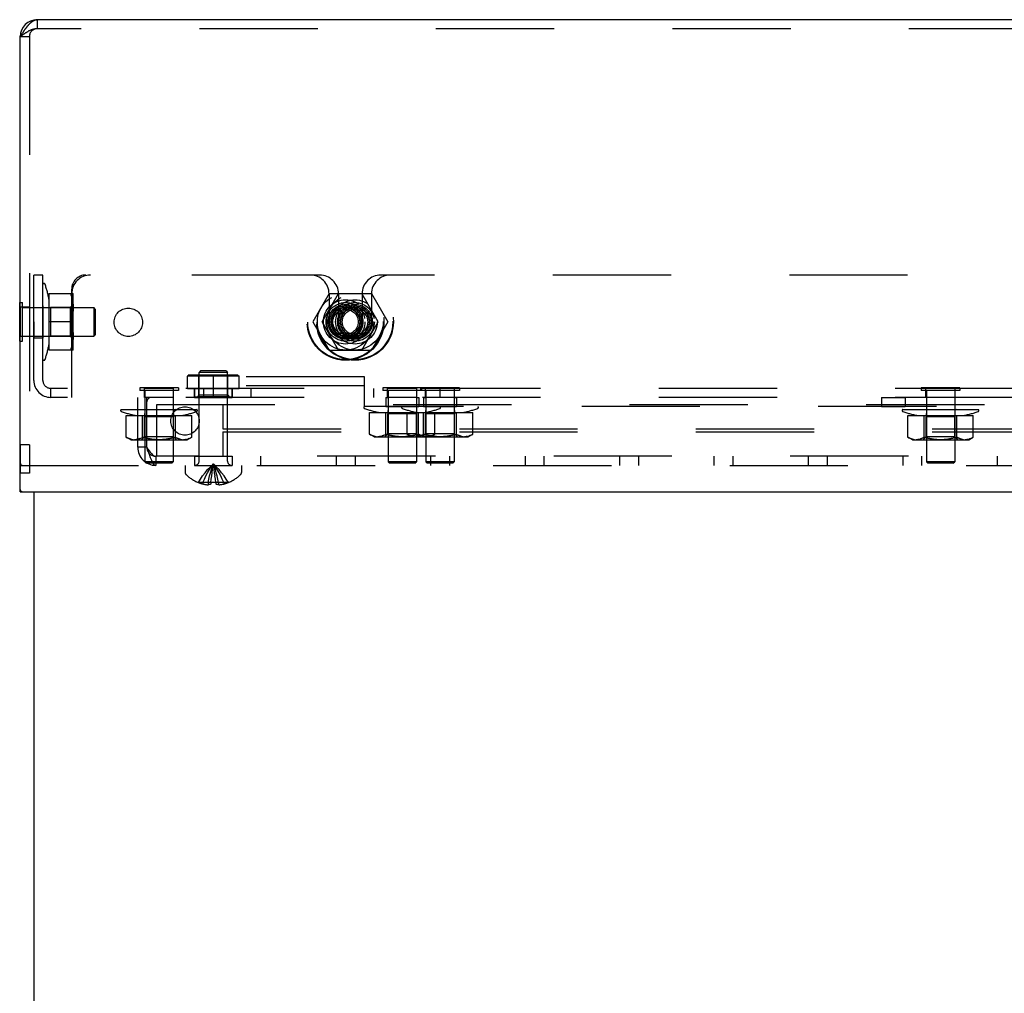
# Model space of a CAD drawing. Header units: inches. Extents: x 0 to 142, y 0 to 92.
# Tile 51 of 65: x 106.56 to 113.08, y 45.66 to 52.1. Entities that reach past the tile are written whole.
import ezdxf

# ---------------------------------------------------------------- set-up
doc = ezdxf.new("R2010")
doc.units = ezdxf.units.IN
doc.header["$LTSCALE"] = 7.824912
doc.header["$MEASUREMENT"] = 0
doc.linetypes.add('HIDDEN', pattern=[0.2, 0.1, -0.1])
doc.layers.get('0').update_dxf_attribs({"linetype": 'CONTINUOUS'})
doc.layers.add('02___PRT_ALL_AXES', color=7, linetype='CONTINUOUS')
doc.layers.add('DEFAULT_2', color=8, linetype='HIDDEN')

msp = doc.modelspace()

# ---------------------------------------------------------------- linework, layer by layer
at = {"color": 3, "linetype": 'Continuous'}
for p, q in [((132.0083, 52.1001), (106.6773, 52.1001)), ((106.5653, 51.9881), (106.5729, 52)), ((106.5729, 52), (106.5774, 52.007)), ((106.5774, 52.007), (106.5805, 52.0117)), ((106.5805, 52.0117), (106.5835, 52.0163)), ((106.5835, 52.0163), (106.5865, 52.0209)), ((106.5865, 52.0209), (106.5895, 52.0254)), ((106.5895, 52.0254), (106.5926, 52.0298)), ((106.5653, 48.9751), (106.5653, 51.9881)), ((106.5803, 48.9751), (132.1053, 48.9751)), ((106.6553, 48.9751), (106.6553, 5.1001))]:
    msp.add_line(p, q, dxfattribs=at)
at = {"color": 7, "linetype": 'Continuous'}
for p, q in [((106.5613, 49.9721), (106.5613, 50.2281)), ((106.5613, 50.2281), (106.5653, 50.2281)), ((106.5613, 49.9721), (106.5653, 49.9721)), ((106.5653, 48.9751), (106.5803, 48.9751))]:
    msp.add_line(p, q, dxfattribs=at)
at = {"color": 3, "linetype": 'Continuous'}
msp.add_lwpolyline([(106.5926, 52.0298), (106.5956, 52.0342), (106.5971, 52.0364), (106.5986, 52.0385), (106.6001, 52.0406), (106.6016, 52.0427), (106.6032, 52.0448), (106.6047, 52.0468), (106.6062, 52.0488), (106.6077, 52.0508), (106.6092, 52.0528), (106.6107, 52.0547), (106.6122, 52.0566), (106.6138, 52.0585), (106.6153, 52.0603), (106.6168, 52.0621), (106.6183, 52.0639), (106.6198, 52.0656), (106.6213, 52.0673), (106.6228, 52.069), (106.6244, 52.0706), (106.6259, 52.0722), (106.6274, 52.0737), (106.6289, 52.0752), (106.6304, 52.0767), (106.6319, 52.0781), (106.6334, 52.0795), (106.6349, 52.0809), (106.6365, 52.0822), (106.638, 52.0835), (106.6395, 52.0847), (106.641, 52.0859), (106.6425, 52.087), (106.644, 52.0881), (106.6455, 52.0891), (106.6471, 52.0901), (106.6486, 52.0911), (106.6501, 52.092), (106.6516, 52.0929), (106.6531, 52.0937), (106.6546, 52.0945), (106.6561, 52.0952), (106.6577, 52.0959), (106.6592, 52.0965), (106.6607, 52.097), (106.6622, 52.0976), (106.6637, 52.0981), (106.6652, 52.0985), (106.6667, 52.0989), (106.6682, 52.0992), (106.6698, 52.0995), (106.6713, 52.0997), (106.6728, 52.0999), (106.6743, 52.1), (106.6758, 52.1001), (106.6773, 52.1001)], dxfattribs=at)
for centre, radius, start, end in [((106.6773, 51.9881), 0.112, 90, 180), ((106.5803, 48.9901), 0.015, 180, 270)]:
    msp.add_arc(centre, radius, start, end, dxfattribs=at)
at = {"layer": '02___PRT_ALL_AXES', "color": 8, "linetype": 'HIDDEN'}
for p, q in [((106.5653, 50.1966), (106.5653, 50.0035)), ((106.6253, 50.1966), (106.5653, 50.1966)), ((106.6253, 50.1966), (106.6253, 50.0035)), ((106.6553, 50.1001), (106.6553, 49.9911)), ((106.7153, 50.1001), (106.7153, 49.9911)), ((106.6253, 50.0035), (106.5653, 50.0035)), ((106.7153, 49.9911), (106.6553, 49.9911)), ((107.6728, 49.6601), (107.6728, 49.7401)), ((108.0128, 49.6601), (108.0128, 49.7401)), ((107.3868, 49.6001), (107.3868, 49.6601)), ((107.5799, 49.6601), (107.3868, 49.6601)), ((107.5799, 49.6001), (107.5799, 49.6601)), ((107.6728, 49.6601), (108.0128, 49.6601)), ((107.7178, 49.6601), (107.7178, 49.6001)), ((107.7183, 49.6041), (107.7183, 49.6601)), ((107.9673, 49.6041), (107.9673, 49.6601)), ((107.9679, 49.6601), (107.9679, 49.6001)), ((108.9963, 49.6001), (108.9963, 49.6601)), ((109.1894, 49.6601), (108.9963, 49.6601)), ((109.1894, 49.6001), (109.1894, 49.6601)), ((109.2463, 49.6001), (109.2463, 49.6601)), ((109.4394, 49.6601), (109.2463, 49.6601)), ((109.4394, 49.6001), (109.4394, 49.6601)), ((112.5588, 49.6001), (112.5588, 49.6601)), ((112.7519, 49.6601), (112.5588, 49.6601)), ((112.7519, 49.6001), (112.7519, 49.6601)), ((107.5799, 49.6001), (107.3868, 49.6001)), ((107.7178, 49.6001), (107.9679, 49.6001)), ((107.7183, 49.6041), (107.9673, 49.6041)), ((108.9833, 49.6001), (108.9833, 49.5401)), ((108.9833, 49.6001), (108.9963, 49.6001)), ((109.1894, 49.6001), (108.9963, 49.6001)), ((109.1894, 49.6001), (109.2023, 49.6001)), ((109.2023, 49.6001), (109.2023, 49.5401)), ((109.2333, 49.6001), (109.2333, 49.5401)), ((109.2333, 49.6001), (109.2463, 49.6001)), ((109.4394, 49.6001), (109.2463, 49.6001)), ((109.4394, 49.6001), (109.4523, 49.6001)), ((109.4523, 49.6001), (109.4523, 49.5401)), ((112.2648, 49.6001), (112.2648, 49.5401)), ((112.2648, 49.6001), (112.4208, 49.6001)), ((112.4208, 49.6001), (112.4208, 49.5401)), ((112.7519, 49.6001), (112.5588, 49.6001)), ((108.9833, 49.5401), (109.2023, 49.5401)), ((109.2333, 49.5401), (109.4523, 49.5401)), ((112.2648, 49.5401), (112.4208, 49.5401)), ((106.5653, 49.2866), (106.5653, 49.0996)), ((106.6253, 49.2866), (106.5653, 49.2866)), ((106.6253, 49.2866), (106.6253, 49.0996)), ((107.7178, 49.2101), (107.7178, 49.1501)), ((107.7178, 49.2101), (107.9678, 49.2101)), ((107.9678, 49.2101), (107.9678, 49.1501)), ((107.7178, 49.1501), (107.9678, 49.1501)), ((106.6253, 49.0996), (106.5653, 49.0996))]:
    msp.add_line(p, q, dxfattribs=at)
for centre, radius in [((107.2803, 50.0976), 0.0938), ((108.7178, 50.1001), 0.0966), ((108.7803, 50.1001), 0.0966), ((107.6553, 49.4441), 0.0938)]:
    msp.add_circle(centre, radius, dxfattribs=at)
for centre in [(108.7178, 50.1001), (108.7803, 50.1001)]:
    msp.add_arc(centre, 0.109, 180, 360, dxfattribs=at)
at = {"layer": 'DEFAULT_2', "color": 8, "linetype": 'HIDDEN'}
for p, q in [((106.6637, 52.0981), (106.6622, 52.0976)), ((106.6773, 52.1001), (106.6773, 52.0401)), ((106.5789, 51.998), (106.5744, 51.9947)), ((106.582, 52.0001), (106.5789, 51.998)), ((106.585, 52.0023), (106.582, 52.0001)), ((106.5865, 52.0209), (106.585, 52.0186)), ((106.5895, 52.0254), (106.588, 52.0231)), ((106.5926, 52.0075), (106.5895, 52.0054)), ((106.5926, 52.0298), (106.5911, 52.0276)), ((106.6501, 52.0363), (106.6486, 52.0359)), ((132.0083, 52.0401), (106.6773, 52.0401)), ((106.5744, 51.9947), (106.5653, 51.9881)), ((106.5653, 51.9881), (106.6253, 51.9881)), ((106.6253, 51.9881), (106.6253, 48.9751)), ((106.6553, 49.7121), (106.6553, 50.4101)), ((106.7153, 50.4101), (106.6553, 50.4101)), ((106.7153, 49.7121), (106.7153, 50.4101)), ((108.4838, 50.4101), (106.9991, 50.4101)), ((108.5463, 50.4101), (108.4838, 50.4101)), ((115.5672, 50.4101), (108.9518, 50.4101)), ((106.9053, 49.6001), (106.9053, 50.3163)), ((106.7561, 49.9126), (106.7561, 50.2876)), ((106.7561, 50.2876), (106.9155, 50.2876)), ((106.9161, 50.2866), (106.9153, 50.288)), ((106.9161, 49.9136), (106.9161, 50.2866)), ((108.6096, 50.2876), (108.5013, 50.1001)), ((108.5638, 50.1001), (108.6721, 50.2876)), ((108.6088, 50.2851), (108.6088, 50.1001)), ((108.6096, 50.2876), (108.8886, 50.2876)), ((108.6713, 50.2851), (108.6713, 50.1001)), ((108.9343, 50.1001), (108.8261, 50.2876)), ((108.8268, 50.2851), (108.8268, 50.1001)), ((108.8886, 50.2876), (108.9968, 50.1001)), ((108.8893, 50.2851), (108.8893, 50.1001)), ((106.5653, 50.2281), (106.5793, 50.2281)), ((106.5793, 49.9721), (106.5793, 50.2281)), ((106.5793, 50.1941), (107.0513, 50.1941)), ((106.7153, 50.2061), (106.717, 50.1939)), ((106.717, 50.1939), (106.7642, 50.1951)), ((106.717, 50.0063), (106.717, 50.1939)), ((106.7642, 50.1951), (106.7642, 50.0051)), ((106.8961, 50.1951), (106.7642, 50.1951)), ((106.8961, 50.1951), (106.9161, 50.2151)), ((106.8961, 50.1951), (106.8961, 50.0051)), ((106.9136, 50.2245), (106.9121, 50.2348)), ((106.9155, 50.1938), (106.9153, 50.1836)), ((107.0513, 50.1941), (107.0513, 50.0061)), ((107.0613, 50.1841), (107.0513, 50.1941)), ((107.0613, 50.1841), (107.0613, 50.0161)), ((106.8987, 50.1001), (106.7561, 50.1001)), ((106.9136, 50.037), (106.9121, 50.0473)), ((108.5013, 50.1001), (108.6096, 49.9126)), ((108.6721, 49.9126), (108.5638, 50.1001)), ((108.8261, 49.9126), (108.9343, 50.1001)), ((108.9968, 50.1001), (108.8886, 49.9126)), ((106.5793, 50.0061), (107.0513, 50.0061)), ((106.7153, 49.994), (106.717, 50.0063)), ((106.717, 50.0063), (106.7642, 50.0051)), ((106.8961, 50.0051), (106.7642, 50.0051)), ((106.8961, 50.0051), (106.9161, 49.9851)), ((106.9155, 50.0063), (106.9153, 49.9961)), ((107.0613, 50.0161), (107.0513, 50.0061)), ((106.5653, 49.9721), (106.5793, 49.9721)), ((106.9155, 49.9126), (106.7561, 49.9126)), ((106.9161, 49.9136), (106.9153, 49.9122)), ((108.6096, 49.9126), (108.8886, 49.9126)), ((107.6828, 49.7501), (107.6728, 49.7401)), ((108.0128, 49.7401), (107.6728, 49.7401)), ((107.6828, 49.7501), (108.0028, 49.7501)), ((107.7478, 49.7401), (107.7378, 49.7501)), ((107.7478, 49.6141), (107.7478, 49.7401)), ((107.7588, 49.7751), (107.7488, 49.7651)), ((107.7488, 49.1783), (107.7488, 49.7651)), ((107.9368, 49.7651), (107.7488, 49.7651)), ((107.9268, 49.7751), (107.7588, 49.7751)), ((107.8428, 49.6001), (107.8428, 49.7361)), ((108.8428, 49.7361), (107.8428, 49.7361)), ((107.9268, 49.7751), (107.9368, 49.7651)), ((107.9368, 49.1783), (107.9368, 49.7651)), ((107.9378, 49.7401), (107.9478, 49.7501)), ((107.9378, 49.6141), (107.9378, 49.7401)), ((108.0028, 49.7501), (108.0128, 49.7401)), ((108.8428, 49.5401), (108.8428, 49.7361)), ((106.7673, 49.6001), (106.7673, 49.6601)), ((131.9183, 49.6601), (106.7673, 49.6601)), ((107.3553, 49.6641), (107.3553, 49.6461)), ((107.6113, 49.6641), (107.3553, 49.6641)), ((107.6113, 49.6641), (107.6113, 49.6461)), ((107.7803, 49.6001), (107.7803, 49.6601)), ((108.8428, 49.6761), (107.8428, 49.6761)), ((108.0928, 49.6001), (108.0928, 49.6601)), ((108.9053, 49.6001), (108.9053, 49.6601)), ((108.9648, 49.6641), (108.9648, 49.6461)), ((109.4708, 49.6641), (108.9648, 49.6641)), ((109.2148, 49.6641), (109.2148, 49.6461)), ((109.2208, 49.6641), (109.2208, 49.6461)), ((109.3428, 49.6001), (109.3428, 49.6601)), ((109.4708, 49.6641), (109.4708, 49.6461)), ((112.5273, 49.6641), (112.5273, 49.6461)), ((112.7833, 49.6641), (112.5273, 49.6641)), ((112.7833, 49.6641), (112.7833, 49.6461)), ((131.9183, 49.6001), (106.7673, 49.6001)), ((107.3428, 49.2701), (107.3428, 49.6001)), ((107.6113, 49.6461), (107.3553, 49.6461)), ((107.3893, 49.6461), (107.3893, 49.1741)), ((107.4028, 49.2701), (107.4028, 49.6001)), ((107.5773, 49.6461), (107.5773, 49.1741)), ((107.7478, 49.6141), (107.7378, 49.6041)), ((107.9478, 49.6041), (107.7378, 49.6041)), ((107.9378, 49.6141), (107.7478, 49.6141)), ((107.9378, 49.6141), (107.9478, 49.6041)), ((109.4708, 49.6461), (108.9648, 49.6461)), ((108.9988, 49.6461), (108.9988, 49.1741)), ((109.1868, 49.6461), (109.1868, 49.1741)), ((109.2488, 49.6461), (109.2488, 49.1741)), ((109.4368, 49.6461), (109.4368, 49.1741)), ((112.7833, 49.6461), (112.5273, 49.6461)), ((112.5613, 49.6461), (112.5613, 49.1741)), ((112.7493, 49.6461), (112.7493, 49.1741)), ((107.4678, 49.2101), (107.4678, 49.5541)), ((107.4678, 49.5541), (131.2178, 49.5541)), ((107.9058, 49.5541), (107.9058, 49.3921)), ((108.8428, 49.5401), (108.8428, 49.5401)), ((129.8428, 49.5401), (108.8428, 49.5401)), ((108.9868, 49.5401), (108.9991, 49.5384)), ((108.9991, 49.5384), (108.9978, 49.4912)), ((109.1866, 49.5384), (108.9991, 49.5384)), ((109.1989, 49.5401), (109.1866, 49.5384)), ((109.1866, 49.5384), (109.1878, 49.4912)), ((109.2368, 49.5401), (109.2491, 49.5384)), ((109.2491, 49.5384), (109.2478, 49.4912)), ((109.4366, 49.5384), (109.2491, 49.5384)), ((109.4489, 49.5401), (109.4366, 49.5384)), ((109.4366, 49.5384), (109.4378, 49.4912)), ((107.2333, 49.5201), (107.7334, 49.5201)), ((107.2668, 49.3367), (107.2668, 49.4793)), ((107.2668, 49.4793), (107.6998, 49.4793)), ((107.3751, 49.3367), (107.3751, 49.4793)), ((107.3773, 49.5201), (107.3896, 49.5184)), ((107.3896, 49.5184), (107.3883, 49.4712)), ((107.3883, 49.3393), (107.3883, 49.4712)), ((107.5783, 49.4712), (107.3883, 49.4712)), ((107.5771, 49.5184), (107.3896, 49.5184)), ((107.5894, 49.5201), (107.5771, 49.5184)), ((107.5771, 49.5184), (107.5783, 49.4712)), ((107.5783, 49.3393), (107.5783, 49.4712)), ((107.5916, 49.3367), (107.5916, 49.4793)), ((107.6998, 49.3367), (107.6998, 49.4793)), ((108.8763, 49.3567), (108.8763, 49.4993)), ((108.8763, 49.4993), (109.5593, 49.4993)), ((108.9846, 49.3567), (108.9846, 49.4993)), ((108.9978, 49.3593), (108.9978, 49.4912)), ((109.1878, 49.4912), (108.9978, 49.4912)), ((109.1263, 49.3567), (109.1263, 49.4993)), ((109.1878, 49.3593), (109.1878, 49.4912)), ((109.2011, 49.3567), (109.2011, 49.4993)), ((109.2346, 49.3567), (109.2346, 49.4993)), ((109.2478, 49.3593), (109.2478, 49.4912)), ((109.4378, 49.4912), (109.2478, 49.4912)), ((109.3093, 49.3567), (109.3093, 49.4993)), ((109.4378, 49.3593), (109.4378, 49.4912)), ((109.4511, 49.3567), (109.4511, 49.4993)), ((109.5593, 49.3567), (109.5593, 49.4993)), ((112.4053, 49.5201), (112.9054, 49.5201)), ((112.4388, 49.3367), (112.4388, 49.4793)), ((112.4388, 49.4793), (112.8718, 49.4793)), ((112.5471, 49.3367), (112.5471, 49.4793)), ((112.5493, 49.5201), (112.5616, 49.5184)), ((112.5616, 49.5184), (112.5603, 49.4712)), ((112.5603, 49.3393), (112.5603, 49.4712)), ((112.7503, 49.4712), (112.5603, 49.4712)), ((112.7491, 49.5184), (112.5616, 49.5184)), ((112.7614, 49.5201), (112.7491, 49.5184)), ((112.7491, 49.5184), (112.7503, 49.4712)), ((112.7503, 49.3393), (112.7503, 49.4712)), ((112.7636, 49.3367), (112.7636, 49.4793)), ((112.8718, 49.3367), (112.8718, 49.4793)), ((107.9058, 49.3921), (130.7798, 49.3921)), ((107.2968, 49.3193), (107.2668, 49.3367)), ((107.3565, 49.3274), (107.3505, 49.3252)), ((107.3883, 49.3393), (107.3683, 49.3193)), ((107.3751, 49.3367), (107.3688, 49.3332)), ((107.5783, 49.3393), (107.3883, 49.3393)), ((107.5783, 49.3393), (107.5983, 49.3193)), ((107.6698, 49.3193), (107.6998, 49.3367)), ((107.6812, 49.3274), (107.6753, 49.3252)), ((107.6998, 49.3367), (107.6935, 49.3332)), ((107.9058, 49.3721), (107.9058, 49.2101)), ((107.9058, 49.3721), (130.7798, 49.3721)), ((108.9063, 49.3393), (108.8763, 49.3567)), ((108.9063, 49.3393), (109.5293, 49.3393)), ((108.966, 49.3474), (108.96, 49.3452)), ((108.9978, 49.3593), (108.9778, 49.3393)), ((109.1878, 49.3593), (108.9978, 49.3593)), ((109.0456, 49.3433), (109.0574, 49.3418)), ((109.0692, 49.3408), (109.081, 49.3401)), ((109.1563, 49.3393), (109.1263, 49.3567)), ((109.1878, 49.3593), (109.2078, 49.3393)), ((109.216, 49.3474), (109.21, 49.3452)), ((109.2283, 49.3532), (109.2221, 49.3501)), ((109.2478, 49.3593), (109.2278, 49.3393)), ((109.2283, 49.3532), (109.2346, 49.3567)), ((109.4378, 49.3593), (109.2478, 49.3593)), ((109.2793, 49.3393), (109.3093, 49.3567)), ((109.2907, 49.3474), (109.2848, 49.3452)), ((109.2956, 49.3433), (109.3074, 49.3418)), ((109.303, 49.3532), (109.2968, 49.3501)), ((109.303, 49.3532), (109.3093, 49.3567)), ((109.3192, 49.3408), (109.331, 49.3401)), ((109.4378, 49.3593), (109.4578, 49.3393)), ((109.5293, 49.3393), (109.5593, 49.3567)), ((109.5407, 49.3474), (109.5348, 49.3452)), ((109.553, 49.3532), (109.5468, 49.3501)), ((109.553, 49.3532), (109.5593, 49.3567)), ((112.4688, 49.3193), (112.4388, 49.3367)), ((112.5285, 49.3274), (112.5225, 49.3252)), ((112.5408, 49.3332), (112.5346, 49.3301)), ((112.5603, 49.3393), (112.5403, 49.3193)), ((112.7503, 49.3393), (112.5603, 49.3393)), ((112.7503, 49.3393), (112.7703, 49.3193)), ((112.7509, 49.3332), (112.7636, 49.3367)), ((112.8418, 49.3193), (112.8718, 49.3367)), ((112.8532, 49.3274), (112.8473, 49.3252)), ((112.8655, 49.3332), (112.8593, 49.3301)), ((107.2968, 49.3193), (107.6698, 49.3193)), ((107.4028, 49.2701), (107.3428, 49.2701)), ((107.4361, 49.3233), (107.4479, 49.3218)), ((107.4597, 49.3208), (107.4715, 49.3201)), ((112.4688, 49.3193), (112.8418, 49.3193)), ((112.6081, 49.3233), (112.6199, 49.3218)), ((112.6317, 49.3208), (112.6435, 49.3201)), ((107.4628, 49.2101), (107.4628, 49.1501)), ((131.2228, 49.2101), (107.4628, 49.2101)), ((108.1553, 49.2101), (108.1553, 49.1501)), ((108.6553, 49.2101), (108.6553, 49.1501)), ((108.7803, 49.2101), (108.7803, 49.1501)), ((109.2803, 49.2101), (109.2803, 49.1501)), ((109.4053, 49.2101), (109.4053, 49.1501)), ((109.9053, 49.2101), (109.9053, 49.1501)), ((110.0303, 49.2101), (110.0303, 49.1501)), ((110.5303, 49.2101), (110.5303, 49.1501)), ((110.6553, 49.2101), (110.6553, 49.1501)), ((111.1553, 49.2101), (111.1553, 49.1501)), ((111.2803, 49.2101), (111.2803, 49.1501)), ((111.7803, 49.2101), (111.7803, 49.1501)), ((111.9053, 49.2101), (111.9053, 49.1501)), ((112.4053, 49.2101), (112.4053, 49.1501)), ((112.5303, 49.2101), (112.5303, 49.1501)), ((113.0303, 49.2101), (113.0303, 49.1501)), ((106.5653, 49.1501), (132.1203, 49.1501)), ((107.3993, 49.1641), (107.3893, 49.1741)), ((107.5773, 49.1741), (107.3893, 49.1741)), ((107.5673, 49.1641), (107.3993, 49.1641)), ((107.5673, 49.1641), (107.5773, 49.1741)), ((107.6563, 49.1501), (107.6563, 49.1035)), ((108.0293, 49.1501), (108.0293, 49.1035)), ((109.0088, 49.1641), (108.9988, 49.1741)), ((109.1868, 49.1741), (108.9988, 49.1741)), ((109.1768, 49.1641), (109.0088, 49.1641)), ((109.1768, 49.1641), (109.1868, 49.1741)), ((109.2588, 49.1641), (109.2488, 49.1741)), ((109.4368, 49.1741), (109.2488, 49.1741)), ((109.4268, 49.1641), (109.2588, 49.1641)), ((109.4268, 49.1641), (109.4368, 49.1741)), ((112.5713, 49.1641), (112.5613, 49.1741)), ((112.7493, 49.1741), (112.5613, 49.1741)), ((112.7393, 49.1641), (112.5713, 49.1641)), ((112.7393, 49.1641), (112.7493, 49.1741)), ((107.8514, 49.1014), (107.8487, 49.1219)), ((107.8539, 49.0804), (107.8514, 49.1016)), ((107.8562, 49.0589), (107.8538, 49.0807)), ((107.7436, 49.0371), (107.7433, 49.0367)), ((107.7445, 49.0367), (107.7436, 49.0371)), ((107.8273, 49.0367), (107.7445, 49.0367)), ((107.7743, 49.0367), (107.7743, 49.0267)), ((107.7788, 49.0257), (107.7743, 49.0267)), ((107.7786, 49.0257), (107.7832, 49.0248)), ((107.7829, 49.0249), (107.7876, 49.024)), ((107.7872, 49.0241), (107.7918, 49.0234)), ((107.7914, 49.0234), (107.7959, 49.0228)), ((107.7956, 49.0229), (107.8, 49.0224)), ((107.7997, 49.0224), (107.804, 49.022)), ((107.8038, 49.0221), (107.8079, 49.0218)), ((107.8079, 49.0367), (107.8079, 49.0218)), ((107.8273, 49.0367), (107.8295, 49.0592)), ((107.8274, 49.0371), (107.8273, 49.0367)), ((107.8273, 49.0367), (107.8273, 49.0267)), ((107.8583, 49.0367), (107.8562, 49.0592)), ((107.8583, 49.0371), (107.8583, 49.0367)), ((107.8583, 49.0367), (107.8583, 49.0267)), ((107.9411, 49.0367), (107.8583, 49.0367)), ((107.8777, 49.0367), (107.8777, 49.0218)), ((107.8818, 49.0221), (107.8777, 49.0218)), ((107.8817, 49.022), (107.8859, 49.0224)), ((107.8856, 49.0224), (107.8901, 49.0229)), ((107.8897, 49.0228), (107.8943, 49.0234)), ((107.8939, 49.0234), (107.8985, 49.0241)), ((107.8981, 49.024), (107.9028, 49.0249)), ((107.9024, 49.0248), (107.907, 49.0257)), ((107.9068, 49.0257), (107.9113, 49.0267)), ((107.9113, 49.0367), (107.9113, 49.0267)), ((107.9421, 49.0371), (107.9411, 49.0367)), ((107.9423, 49.0367), (107.9421, 49.0371))]:
    msp.add_line(p, q, dxfattribs=at)
for points in [[(106.6213, 52.0673), (106.6198, 52.0656), (106.6183, 52.0639), (106.6168, 52.0621), (106.6153, 52.0603), (106.6138, 52.0584), (106.6122, 52.0566), (106.6107, 52.0547), (106.6092, 52.0528), (106.6077, 52.0508)], [(106.638, 52.0835), (106.6365, 52.0822), (106.6349, 52.0809), (106.6334, 52.0795), (106.6319, 52.0781), (106.6304, 52.0767), (106.6289, 52.0752), (106.6274, 52.0737), (106.6259, 52.0722), (106.6244, 52.0706), (106.6228, 52.0689)], [(106.6486, 52.0911), (106.6471, 52.0901), (106.6455, 52.0891), (106.644, 52.0881), (106.6425, 52.087), (106.641, 52.0859)], [(106.6592, 52.0965), (106.6577, 52.0959), (106.6561, 52.0952)], [(106.6743, 52.1), (106.6728, 52.0999), (106.6713, 52.0997), (106.6698, 52.0995), (106.6682, 52.0992)], [(106.5895, 52.0054), (106.588, 52.0044), (106.585, 52.0023)], [(106.6047, 52.0154), (106.6032, 52.0144), (106.6016, 52.0134), (106.6001, 52.0125), (106.5986, 52.0115), (106.5971, 52.0105), (106.5956, 52.0095), (106.5926, 52.0075)], [(106.6001, 52.0406), (106.5986, 52.0385), (106.5971, 52.0364), (106.5956, 52.0342), (106.5941, 52.032)], [(106.6047, 52.0154), (106.6062, 52.0163), (106.6077, 52.0172), (106.6092, 52.0181), (106.6107, 52.019), (106.6122, 52.0199), (106.6138, 52.0208), (106.6153, 52.0216), (106.6168, 52.0224)], [(106.6395, 52.0329), (106.638, 52.0324), (106.6365, 52.0318), (106.6349, 52.0312), (106.6334, 52.0305), (106.6319, 52.0299), (106.6304, 52.0292), (106.6289, 52.0285), (106.6274, 52.0278), (106.6259, 52.0271), (106.6244, 52.0264), (106.6228, 52.0256), (106.6213, 52.0249), (106.6198, 52.0241), (106.6183, 52.0233), (106.6168, 52.0224)], [(106.6395, 52.0329), (106.641, 52.0335), (106.6425, 52.034), (106.644, 52.0345), (106.6455, 52.035), (106.6471, 52.0355), (106.6486, 52.0359), (106.6501, 52.0363), (106.6516, 52.0367), (106.6531, 52.0371), (106.6546, 52.0375), (106.6561, 52.0378), (106.6577, 52.0381), (106.6592, 52.0384), (106.6607, 52.0387), (106.6622, 52.0389), (106.6637, 52.0391)], [(106.6471, 52.0355), (106.6455, 52.035), (106.644, 52.0345), (106.6425, 52.034)], [(106.6561, 52.0378), (106.6546, 52.0375), (106.6531, 52.0371), (106.6516, 52.0367)], [(106.6607, 52.0387), (106.6592, 52.0384), (106.6577, 52.0381)], [(106.6773, 52.0401), (106.6758, 52.0401), (106.6743, 52.04), (106.6728, 52.04), (106.6713, 52.0399), (106.6698, 52.0398), (106.6682, 52.0397), (106.6667, 52.0395), (106.6652, 52.0393), (106.6637, 52.0391), (106.6622, 52.0389)], [(106.9102, 50.245), (106.908, 50.2554), (106.9053, 50.2659), (106.9022, 50.2766), (106.8987, 50.2876)], [(106.8987, 50.2876), (106.9022, 50.2766), (106.9053, 50.2659), (106.908, 50.2554), (106.9102, 50.245)], [(106.9102, 50.245), (106.9121, 50.2347), (106.9136, 50.2245)], [(106.9153, 50.1836), (106.9146, 50.1734), (106.9136, 50.1632), (106.9121, 50.1529), (106.9102, 50.1426), (106.908, 50.1323), (106.9053, 50.1218), (106.9022, 50.111), (106.8987, 50.1001)], [(106.8987, 50.1001), (106.9022, 50.111), (106.9053, 50.1218), (106.908, 50.1323), (106.9102, 50.1426), (106.9121, 50.1529), (106.9136, 50.1632), (106.9146, 50.1734)], [(106.9136, 50.2245), (106.9146, 50.2143), (106.9153, 50.2041), (106.9155, 50.1938)], [(106.9155, 50.1938), (106.9153, 50.2041), (106.9146, 50.2143)], [(106.9102, 50.0575), (106.908, 50.0679), (106.9053, 50.0784), (106.9022, 50.0891), (106.8987, 50.1001)], [(106.8987, 50.1001), (106.9022, 50.0891), (106.9053, 50.0784), (106.908, 50.0679), (106.9102, 50.0575)], [(106.9102, 50.0575), (106.9121, 50.0472), (106.9136, 50.037)], [(106.9153, 49.9961), (106.9146, 49.9859), (106.9136, 49.9757), (106.9121, 49.9654), (106.9102, 49.9551), (106.908, 49.9448), (106.9053, 49.9343), (106.9022, 49.9235), (106.8987, 49.9126)], [(106.8987, 49.9126), (106.9022, 49.9235), (106.9053, 49.9343), (106.908, 49.9448), (106.9102, 49.9551), (106.9121, 49.9654), (106.9136, 49.9757), (106.9146, 49.9859)], [(106.9136, 50.037), (106.9146, 50.0268), (106.9153, 50.0166), (106.9155, 50.0063)], [(106.9155, 50.0063), (106.9153, 50.0166), (106.9146, 50.0268)], [(107.2668, 49.3367), (107.2731, 49.3332), (107.2793, 49.3301), (107.2854, 49.3274), (107.2914, 49.3252), (107.2973, 49.3233), (107.3032, 49.3218), (107.3091, 49.3208), (107.315, 49.3201), (107.321, 49.3199), (107.3269, 49.3201), (107.3328, 49.3208), (107.3387, 49.3218), (107.3446, 49.3233), (107.3505, 49.3252), (107.3565, 49.3274), (107.3626, 49.3301), (107.3688, 49.3332)], [(107.3032, 49.3218), (107.2973, 49.3233), (107.2914, 49.3252), (107.2854, 49.3274), (107.2793, 49.3301), (107.2731, 49.3332), (107.2668, 49.3367)], [(107.3751, 49.3367), (107.3877, 49.3332), (107.4001, 49.3301), (107.4122, 49.3274), (107.4242, 49.3252)], [(107.4361, 49.3233), (107.4242, 49.3252), (107.4122, 49.3274), (107.4001, 49.3301), (107.3877, 49.3332), (107.3751, 49.3367)], [(107.4833, 49.3199), (107.4951, 49.3201), (107.5069, 49.3208), (107.5188, 49.3218), (107.5306, 49.3233), (107.5425, 49.3252), (107.5544, 49.3274), (107.5665, 49.3301), (107.5789, 49.3332), (107.5916, 49.3367)], [(107.5789, 49.3332), (107.5665, 49.3301), (107.5544, 49.3274), (107.5424, 49.3252), (107.5306, 49.3233), (107.5187, 49.3218), (107.5069, 49.3208), (107.4951, 49.3201), (107.4833, 49.3199)], [(107.5916, 49.3367), (107.5979, 49.3332), (107.6041, 49.3301), (107.6102, 49.3274), (107.6161, 49.3252), (107.6221, 49.3233), (107.628, 49.3218), (107.6339, 49.3208), (107.6398, 49.3201), (107.6457, 49.3199), (107.6516, 49.3201), (107.6575, 49.3208), (107.6634, 49.3218), (107.6693, 49.3233), (107.6753, 49.3252), (107.6813, 49.3274), (107.6873, 49.3301), (107.6935, 49.3332)], [(107.628, 49.3218), (107.6221, 49.3233), (107.6161, 49.3252), (107.6102, 49.3274), (107.6041, 49.3301), (107.5979, 49.3332), (107.5916, 49.3367)], [(108.8763, 49.3567), (108.8826, 49.3532), (108.8888, 49.3501), (108.8949, 49.3474), (108.9009, 49.3452), (108.9068, 49.3433), (108.9127, 49.3418), (108.9186, 49.3408), (108.9245, 49.3401), (108.9305, 49.3399), (108.9364, 49.3401), (108.9423, 49.3408), (108.9482, 49.3418), (108.9541, 49.3433), (108.96, 49.3452), (108.966, 49.3474), (108.9721, 49.3501), (108.9783, 49.3532), (108.9846, 49.3567)], [(108.9127, 49.3418), (108.9068, 49.3433), (108.9009, 49.3452), (108.8949, 49.3474), (108.8888, 49.3501), (108.8826, 49.3532), (108.8763, 49.3567)], [(108.9482, 49.3418), (108.9422, 49.3408), (108.9363, 49.3401), (108.9304, 49.3399)], [(108.9846, 49.3567), (108.9972, 49.3532), (109.0096, 49.3501), (109.0217, 49.3474), (109.0337, 49.3452)], [(109.0456, 49.3433), (109.0337, 49.3452), (109.0217, 49.3474), (109.0096, 49.3501), (108.9972, 49.3532), (108.9846, 49.3567)], [(109.0692, 49.3408), (109.0574, 49.3418), (109.0456, 49.3433)], [(109.0928, 49.3399), (109.081, 49.3401), (109.0692, 49.3408)], [(109.0928, 49.3399), (109.1046, 49.3401), (109.1164, 49.3408), (109.1283, 49.3418), (109.1401, 49.3433), (109.152, 49.3452), (109.1639, 49.3474), (109.176, 49.3501), (109.1884, 49.3532), (109.2011, 49.3567)], [(109.1884, 49.3532), (109.176, 49.3501), (109.1639, 49.3474), (109.1519, 49.3452), (109.1401, 49.3433), (109.1282, 49.3418), (109.1164, 49.3408), (109.1046, 49.3401), (109.0928, 49.3399)], [(109.1263, 49.3567), (109.1326, 49.3532), (109.1388, 49.3501), (109.1449, 49.3474), (109.1509, 49.3452), (109.1568, 49.3433), (109.1627, 49.3418), (109.1686, 49.3408), (109.1745, 49.3401), (109.1805, 49.3399), (109.1864, 49.3401), (109.1923, 49.3408), (109.1982, 49.3418), (109.2041, 49.3433), (109.21, 49.3452), (109.216, 49.3474), (109.2221, 49.3501)], [(109.1627, 49.3418), (109.1568, 49.3433), (109.1509, 49.3452), (109.1449, 49.3474), (109.1388, 49.3501), (109.1326, 49.3532), (109.1263, 49.3567)], [(109.1982, 49.3418), (109.1922, 49.3408), (109.1863, 49.3401), (109.1804, 49.3399)], [(109.2011, 49.3567), (109.2074, 49.3532), (109.2136, 49.3501), (109.2197, 49.3474), (109.2256, 49.3452), (109.2316, 49.3433), (109.2375, 49.3418), (109.2434, 49.3408), (109.2493, 49.3401), (109.2552, 49.3399), (109.2611, 49.3401), (109.267, 49.3408), (109.2729, 49.3418), (109.2788, 49.3433), (109.2848, 49.3452), (109.2908, 49.3474), (109.2968, 49.3501)], [(109.2375, 49.3418), (109.2316, 49.3433), (109.2256, 49.3452), (109.2197, 49.3474), (109.2136, 49.3501), (109.2074, 49.3532), (109.2011, 49.3567)], [(109.2346, 49.3567), (109.2472, 49.3532), (109.2596, 49.3501), (109.2717, 49.3474), (109.2837, 49.3452)], [(109.2956, 49.3433), (109.2837, 49.3452), (109.2717, 49.3474), (109.2596, 49.3501), (109.2472, 49.3532), (109.2346, 49.3567)], [(109.2729, 49.3418), (109.267, 49.3408), (109.2611, 49.3401), (109.2552, 49.3399)], [(109.3192, 49.3408), (109.3074, 49.3418), (109.2956, 49.3433)], [(109.3428, 49.3399), (109.331, 49.3401), (109.3192, 49.3408)], [(109.3428, 49.3399), (109.3546, 49.3401), (109.3664, 49.3408), (109.3783, 49.3418), (109.3901, 49.3433), (109.402, 49.3452), (109.4139, 49.3474), (109.426, 49.3501), (109.4384, 49.3532), (109.4511, 49.3567)], [(109.4384, 49.3532), (109.426, 49.3501), (109.4139, 49.3474), (109.4019, 49.3452), (109.3901, 49.3433), (109.3782, 49.3418), (109.3664, 49.3408), (109.3546, 49.3401), (109.3428, 49.3399)], [(109.4511, 49.3567), (109.4574, 49.3532), (109.4636, 49.3501), (109.4697, 49.3474), (109.4756, 49.3452), (109.4816, 49.3433), (109.4875, 49.3418), (109.4934, 49.3408), (109.4993, 49.3401), (109.5052, 49.3399), (109.5111, 49.3401), (109.517, 49.3408), (109.5229, 49.3418), (109.5288, 49.3433), (109.5348, 49.3452), (109.5408, 49.3474), (109.5468, 49.3501)], [(109.4875, 49.3418), (109.4816, 49.3433), (109.4756, 49.3452), (109.4697, 49.3474), (109.4636, 49.3501), (109.4574, 49.3532), (109.4511, 49.3567)], [(109.5229, 49.3418), (109.517, 49.3408), (109.5111, 49.3401), (109.5052, 49.3399)], [(112.4388, 49.3367), (112.4451, 49.3332), (112.4513, 49.3301), (112.4574, 49.3274), (112.4634, 49.3252), (112.4693, 49.3233), (112.4752, 49.3218), (112.4811, 49.3208), (112.487, 49.3201), (112.493, 49.3199), (112.4989, 49.3201), (112.5048, 49.3208), (112.5107, 49.3218), (112.5166, 49.3233), (112.5225, 49.3252), (112.5285, 49.3274), (112.5346, 49.3301), (112.5408, 49.3332), (112.5471, 49.3367)], [(112.4752, 49.3218), (112.4693, 49.3233), (112.4634, 49.3252), (112.4574, 49.3274), (112.4513, 49.3301), (112.4451, 49.3332), (112.4388, 49.3367)], [(112.6081, 49.3233), (112.5962, 49.3252), (112.5842, 49.3274), (112.5721, 49.3301), (112.5597, 49.3332), (112.5471, 49.3367)], [(112.5471, 49.3367), (112.5597, 49.3332), (112.5721, 49.3301), (112.5842, 49.3274), (112.5962, 49.3252)], [(112.7509, 49.3332), (112.7385, 49.3301), (112.7264, 49.3274), (112.7144, 49.3252), (112.7026, 49.3233), (112.6907, 49.3218), (112.6789, 49.3208), (112.6671, 49.3201), (112.6553, 49.3199)], [(112.6553, 49.3199), (112.6671, 49.3201), (112.6789, 49.3208), (112.6908, 49.3218), (112.7026, 49.3233), (112.7145, 49.3252), (112.7264, 49.3274), (112.7385, 49.3301)], [(112.7636, 49.3367), (112.7699, 49.3332), (112.7761, 49.3301), (112.7822, 49.3274), (112.7881, 49.3252), (112.7941, 49.3233), (112.8, 49.3218), (112.8059, 49.3208), (112.8118, 49.3201), (112.8177, 49.3199), (112.8236, 49.3201), (112.8295, 49.3208), (112.8354, 49.3218), (112.8413, 49.3233), (112.8473, 49.3252), (112.8533, 49.3274), (112.8593, 49.3301), (112.8655, 49.3332), (112.8718, 49.3367)], [(112.8, 49.3218), (112.7941, 49.3233), (112.7881, 49.3252), (112.7822, 49.3274), (112.7761, 49.3301), (112.7699, 49.3332), (112.7636, 49.3367)], [(107.3387, 49.3218), (107.3327, 49.3208), (107.3268, 49.3201), (107.3209, 49.3199)], [(107.4028, 49.2701), (107.4103, 49.2467), (107.4178, 49.2242), (107.4253, 49.2034), (107.4328, 49.1852), (107.4403, 49.1703), (107.4478, 49.1592), (107.4553, 49.1524), (107.4628, 49.1501)], [(107.4028, 49.2701), (107.4103, 49.2584), (107.4178, 49.2471), (107.4253, 49.2368), (107.4328, 49.2277), (107.4403, 49.2202), (107.4478, 49.2147), (107.4553, 49.2112), (107.4628, 49.2101)], [(107.4597, 49.3208), (107.4479, 49.3218), (107.4361, 49.3233)], [(107.4833, 49.3199), (107.4715, 49.3201), (107.4597, 49.3208)], [(107.6634, 49.3218), (107.6575, 49.3208), (107.6516, 49.3201), (107.6457, 49.3199)], [(112.5107, 49.3218), (112.5047, 49.3208), (112.4988, 49.3201), (112.4929, 49.3199)], [(112.6317, 49.3208), (112.6199, 49.3218), (112.6081, 49.3233)], [(112.6553, 49.3199), (112.6435, 49.3201), (112.6317, 49.3208)], [(112.8354, 49.3218), (112.8295, 49.3208), (112.8236, 49.3201), (112.8177, 49.3199)], [(107.7436, 49.0371), (107.7573, 49.0592), (107.7721, 49.0807), (107.7881, 49.1016), (107.8052, 49.1219), (107.8234, 49.1416), (107.8428, 49.1607)], [(107.7743, 49.0367), (107.7838, 49.0589), (107.794, 49.0804), (107.805, 49.1014), (107.8168, 49.1218), (107.8294, 49.1415), (107.8428, 49.1607)], [(107.8079, 49.0367), (107.8127, 49.0589), (107.818, 49.0804), (107.8236, 49.1014), (107.8296, 49.1218), (107.836, 49.1415), (107.8428, 49.1607)], [(107.8295, 49.0589), (107.8318, 49.0807), (107.8343, 49.1016), (107.837, 49.1219), (107.8398, 49.1416), (107.8428, 49.1607)], [(107.8318, 49.0804), (107.8343, 49.1014), (107.8369, 49.1218), (107.8398, 49.1415), (107.8428, 49.1607)], [(107.8487, 49.1218), (107.8459, 49.1415), (107.8428, 49.1607)], [(107.8487, 49.1219), (107.8458, 49.1416), (107.8428, 49.1607)], [(107.8777, 49.0367), (107.8729, 49.0589), (107.8677, 49.0804), (107.8621, 49.1014), (107.8561, 49.1218), (107.8496, 49.1415), (107.8428, 49.1607)], [(107.9113, 49.0367), (107.9019, 49.0589), (107.8916, 49.0804), (107.8806, 49.1014), (107.8688, 49.1218), (107.8562, 49.1415), (107.8428, 49.1607)], [(107.9421, 49.0371), (107.9284, 49.0592), (107.9136, 49.0807), (107.8976, 49.1016), (107.8805, 49.1219), (107.8622, 49.1416), (107.8428, 49.1607)], [(107.8273, 49.0267), (107.8241, 49.0255), (107.8209, 49.0244), (107.8176, 49.0235), (107.8144, 49.0228), (107.8112, 49.0222), (107.8079, 49.0218)], [(107.8583, 49.0371), (107.8531, 49.0369), (107.848, 49.0368), (107.8428, 49.0367), (107.8377, 49.0368), (107.8325, 49.0369), (107.8274, 49.0371)], [(107.8777, 49.0218), (107.8745, 49.0222), (107.8713, 49.0228), (107.868, 49.0235), (107.8648, 49.0244), (107.8616, 49.0255), (107.8583, 49.0267)]]:
    msp.add_lwpolyline(points, dxfattribs=at)
for centre, radius in [((108.7178, 50.1001), 0.2541), ((108.7178, 50.1001), 0.25), ((108.7803, 50.1001), 0.2541), ((108.7803, 50.1001), 0.25), ((108.7178, 50.1001), 0.1865), ((108.7178, 50.1001), 0.1468), ((108.7803, 50.1001), 0.1865), ((108.7803, 50.1001), 0.1468), ((108.7178, 50.1001), 0.128), ((108.7178, 50.1001), 0.115), ((108.7178, 50.1001), 0.106), ((108.7178, 50.1001), 0.095), ((108.7178, 50.1001), 0.094), ((108.7178, 50.1001), 0.0938), ((108.7178, 50.1001), 0.084), ((108.7803, 50.1001), 0.128), ((108.7803, 50.1001), 0.115), ((108.7803, 50.1001), 0.106), ((108.7803, 50.1001), 0.095), ((108.7803, 50.1001), 0.094), ((108.7803, 50.1001), 0.0938), ((108.7803, 50.1001), 0.084)]:
    msp.add_circle(centre, radius, dxfattribs=at)
for centre, radius, start, end in [((106.6773, 51.9881), 0.052, 90, 180), ((107.0303, 50.2851), 0.125, 90, 180), ((106.9991, 50.3163), 0.0938, 90, 180), ((108.4838, 50.2851), 0.125, 0, 90), ((108.5463, 50.2851), 0.125, 0, 90), ((108.9518, 50.2851), 0.125, 90, 180), ((109.0143, 50.2851), 0.125, 90, 180), ((106.722, 50.3467), 0.0075, 18.69095, 152.63373), ((105.9931, 50.1001), 0.777, 10.89295, 18.69095), ((105.9931, 50.1001), 0.777, 341.30905, 349.10705), ((106.722, 49.8535), 0.0075, 207.36627, 341.30905), ((106.7673, 49.7121), 0.112, 180, 270), ((106.7673, 49.7121), 0.052, 180, 270), ((107.4328, 49.5701), 0.03, 90, 180), ((108.8462, 49.5334), 0.0075, 117.36627, 251.30905), ((109.0928, 50.2623), 0.777, 251.30905, 259.10705), ((109.0962, 49.5334), 0.0075, 117.36627, 251.30905), ((109.3428, 50.2623), 0.777, 251.30905, 259.10705), ((109.0928, 50.2623), 0.777, 280.89295, 288.69095), ((109.3394, 49.5334), 0.0075, 288.69095, 62.63373), ((109.3428, 50.2623), 0.777, 280.89295, 288.69095), ((109.5894, 49.5334), 0.0075, 288.69095, 62.63373), ((107.2367, 49.5134), 0.0075, 117.36627, 251.30905), ((107.4833, 50.2423), 0.777, 251.30905, 259.10705), ((107.4833, 50.2423), 0.777, 280.89295, 288.69095), ((107.7299, 49.5134), 0.0075, 288.69095, 62.63373), ((112.4087, 49.5134), 0.0075, 117.36627, 251.30905), ((112.6553, 50.2423), 0.777, 251.30905, 259.10705), ((112.6553, 50.2423), 0.777, 280.89295, 288.69095), ((112.9019, 49.5134), 0.0075, 288.69095, 62.63373), ((107.4628, 49.2701), 0.12, 180, 270), ((107.4628, 49.2701), 0.06, 180, 270), ((106.5803, 49.1651), 0.015, 180, 270), ((107.7206, 49.1783), 0.0282, 270, 360), ((107.965, 49.1783), 0.0282, 180, 270), ((107.6763, 49.1035), 0.02, 180, 226.4862), ((107.8428, 49.2789), 0.2618, 226.4862, 247.66431), ((107.8428, 49.2789), 0.2618, 292.33569, 313.5138), ((108.0093, 49.1035), 0.02, 313.5138, 360), ((107.8428, 49.2789), 0.2614, 247.91062, 254.80589), ((107.8428, 49.2789), 0.2614, 285.19411, 292.08938)]:
    msp.add_arc(centre, radius, start, end, dxfattribs=at)

doc.saveas('drawing.dxf')
